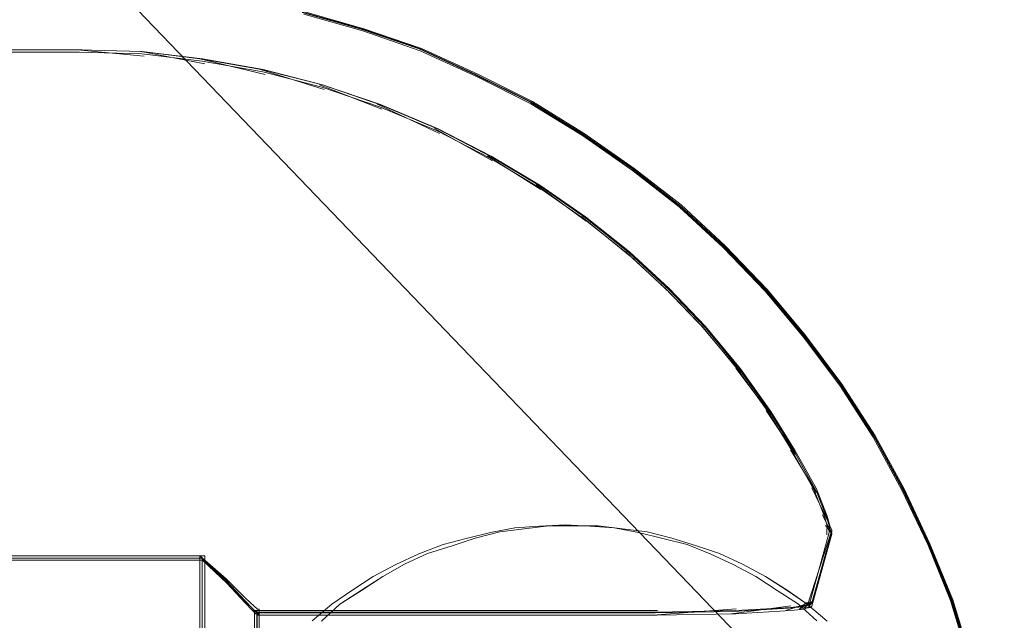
# Model space of a CAD drawing. Header units: millimetres. Extents: x -1290 to 1795, y -4192 to -1311.
# Tile 196 of 256: x 597.82 to 601.32, y -3252.54 to -3250.41. Entities that reach past the tile are written whole.
import ezdxf

# ---------------------------------------------------------------- set-up
doc = ezdxf.new("R2010")
doc.units = ezdxf.units.MM
doc.layers.add('Aparatura', color=7, linetype='Continuous', lineweight=13)

msp = doc.modelspace()

# ---------------------------------------------------------------- linework, layer by layer
at = {"layer": 'Aparatura', "lineweight": 13}
for points in [[(598.156, -3250.2895), (601.315, -3253.5803), (601.315, -3253.5803), (601.3096, -3253.3479), (601.288, -3253.1264), (601.2502, -3252.9048), (601.1962, -3252.6887), (601.1314, -3252.4779), (601.0504, -3252.278), (600.9586, -3252.0835), (600.856, -3251.8944), (600.7372, -3251.7106), (600.6076, -3251.5377), (600.4726, -3251.3756), (600.3214, -3251.2189), (600.1648, -3251.073), (599.9974, -3250.9433), (599.8192, -3250.819), (599.6356, -3250.7056), (599.4412, -3250.6083), (599.2414, -3250.5164), (599.0362, -3250.4462), (598.8256, -3250.3867)], [(598.8243, -3250.3885), (599.0345, -3250.4476), (599.2393, -3250.5175), (599.4388, -3250.609), (599.6328, -3250.7057), (599.8161, -3250.8187), (599.9939, -3250.9423), (600.161, -3251.0714), (600.3173, -3251.2166), (600.4682, -3251.3725), (600.603, -3251.5338), (600.7323, -3251.7059), (600.8509, -3251.8887), (600.9533, -3252.0769), (601.045, -3252.2705), (601.1258, -3252.4695), (601.1905, -3252.6792)], [(598.8303, -3250.3947), (599.0397, -3250.4539), (599.2439, -3250.5238), (599.4426, -3250.6151), (599.636, -3250.7119), (599.8186, -3250.8248), (599.9959, -3250.9484), (600.1624, -3251.0774), (600.3181, -3251.2226), (600.4685, -3251.3784), (600.6028, -3251.5397), (600.7317, -3251.7117), (600.8499, -3251.8945), (600.952, -3252.0826), (601.0433, -3252.2761), (601.1239, -3252.475), (601.1883, -3252.6846)], [(601.1966, -3252.6824), (601.132, -3252.4722), (601.0513, -3252.2728), (600.9598, -3252.0788), (600.8576, -3251.8902), (600.7392, -3251.7069), (600.6101, -3251.5344), (600.4755, -3251.3728), (600.3249, -3251.2165), (600.1688, -3251.071), (600.002, -3250.9416), (599.8244, -3250.8176), (599.6414, -3250.7045), (599.4477, -3250.6075), (599.2486, -3250.5158), (599.0441, -3250.4458), (598.8343, -3250.3865)], [(595.7763, -3250.5208), (598.0348, -3250.5208), (598.2558, -3250.5262), (598.4714, -3250.5532), (598.687, -3250.5909), (598.8972, -3250.6448), (599.1021, -3250.7149), (599.3069, -3250.8011), (599.4956, -3250.8982), (599.668, -3251.0006), (599.8298, -3251.1138), (599.9861, -3251.2378), (600.1262, -3251.3671), (600.2556, -3251.5019), (600.3796, -3251.6528), (600.4874, -3251.8038), (600.5736, -3251.9439), (600.6491, -3252.0787), (600.6868, -3252.1757), (600.6976, -3252.2135), (600.703, -3252.2242), (600.703, -3252.2296), (600.6329, -3252.483), (600.6329, -3252.483), (600.6275, -3252.4884), (600.6221, -3252.4884), (600.6167, -3252.4884), (600.606, -3252.4938), (600.5574, -3252.4991), (600.3634, -3252.5099), (600.0831, -3252.5153), (599.9807, -3252.5153), (599.005, -3252.5153), (598.784, -3252.5153), (598.714, -3252.5153), (598.6816, -3252.5153), (598.6708, -3252.5153), (598.6655, -3252.5153), (598.6655, -3254.6284)], [(597.4419, -3252.3314), (598.466, -3252.3314), (598.4714, -3252.3314), (598.4714, -3252.3314), (598.5577, -3252.4127), (598.6223, -3252.4832), (598.6493, -3252.5103), (598.6601, -3252.5212), (598.6655, -3252.5212), (598.6655, -3252.5266), (598.6708, -3252.5266), (598.6816, -3252.5266), (598.714, -3252.5266), (598.784, -3252.5266), (599.005, -3252.5266), (599.005, -3252.5266), (599.9807, -3252.5266), (600.0831, -3252.5266), (600.3634, -3252.5212), (600.5574, -3252.5103), (600.606, -3252.5049), (600.6167, -3252.4995), (600.6221, -3252.4995), (600.6275, -3252.4995), (600.6329, -3252.4941), (600.6329, -3252.4941), (600.703, -3252.2393), (600.703, -3252.2339), (600.6976, -3252.223), (600.6868, -3252.1851), (600.6491, -3252.0875), (600.5736, -3251.952), (600.4874, -3251.811), (600.3796, -3251.6592), (600.2556, -3251.5075), (600.1262, -3251.3719), (599.9861, -3251.2418), (599.8298, -3251.1171), (599.668, -3251.0033), (599.4956, -3250.9003), (599.3069, -3250.8027), (599.1021, -3250.716), (598.8972, -3250.6455), (598.687, -3250.5913), (598.4714, -3250.5534), (598.2558, -3250.5263), (598.0348, -3250.5208), (595.7763, -3250.5208)], [(597.4447, -3252.3248), (598.4652, -3252.3248), (598.4706, -3252.3248), (598.4706, -3252.3248), (598.5565, -3252.4054), (598.621, -3252.4753), (598.6479, -3252.5022), (598.6586, -3252.5129), (598.664, -3252.5129), (598.664, -3252.5183), (598.6693, -3252.5183), (598.6801, -3252.5183), (598.7123, -3252.5183), (598.7821, -3252.5183), (599.0024, -3252.5183), (599.0024, -3252.5183), (599.9746, -3252.5183), (600.0767, -3252.5183), (600.356, -3252.5129), (600.5494, -3252.5022), (600.5977, -3252.4968), (600.6084, -3252.4914), (600.6138, -3252.4914), (600.6192, -3252.4914), (600.6246, -3252.4861), (600.6246, -3252.4861), (600.6944, -3252.2334), (600.6944, -3252.228), (600.689, -3252.2173), (600.6783, -3252.1796), (600.6407, -3252.0828), (600.5655, -3251.9484), (600.4795, -3251.8087), (600.3721, -3251.6581), (600.2485, -3251.5076), (600.1196, -3251.3732), (599.98, -3251.2441), (599.8242, -3251.1205), (599.6631, -3251.0076), (599.4912, -3250.9054), (599.3032, -3250.8087), (599.0991, -3250.7227), (598.8949, -3250.6528), (598.6855, -3250.599), (598.4706, -3250.5614), (598.2557, -3250.5345), (598.0355, -3250.5291), (595.7849, -3250.5291)], [(600.6506, -3252.5468), (600.5857, -3252.4873), (600.51, -3252.4385), (600.4342, -3252.3898), (600.3531, -3252.3465), (600.272, -3252.3086), (600.1908, -3252.2761), (600.1043, -3252.2545), (600.0177, -3252.2328), (599.9312, -3252.2166), (599.8446, -3252.2112), (599.7581, -3252.2058), (599.6661, -3252.2112), (599.5796, -3252.2166), (599.493, -3252.2328), (599.4065, -3252.2545), (599.3253, -3252.2761), (599.2388, -3252.3086), (599.1576, -3252.3465), (599.0765, -3252.3898), (599.0008, -3252.4385), (598.9305, -3252.4873), (598.8601, -3252.5468)], [(600.6506, -3252.5468), (600.5857, -3252.4872), (600.51, -3252.4385), (600.4342, -3252.3898), (600.3531, -3252.3465), (600.272, -3252.3086), (600.1908, -3252.2761), (600.1043, -3252.2545), (600.0177, -3252.2328), (599.9312, -3252.2166), (599.8446, -3252.2112), (599.7581, -3252.2058), (599.6661, -3252.2112), (599.5796, -3252.2166), (599.493, -3252.2328), (599.4065, -3252.2545), (599.3253, -3252.2761), (599.2388, -3252.3086), (599.1576, -3252.3465), (599.0765, -3252.3898), (599.0008, -3252.4385), (598.9305, -3252.4872), (598.8601, -3252.5468)], [(598.8601, -3252.5468), (598.9305, -3252.4872), (599.0008, -3252.4385), (599.0765, -3252.3898), (599.0765, -3252.3898), (599.1576, -3252.3465), (599.2388, -3252.3086), (599.3253, -3252.2761), (599.4065, -3252.2545), (599.493, -3252.2328), (599.5796, -3252.2166), (599.6661, -3252.2112), (599.7581, -3252.2058), (599.8446, -3252.2112), (599.9312, -3252.2166), (600.0177, -3252.2328), (600.1043, -3252.2545), (600.1908, -3252.2761), (600.272, -3252.3086), (600.3531, -3252.3465), (600.4342, -3252.3898), (600.51, -3252.4385), (600.5857, -3252.4872), (600.6506, -3252.5468)], [(600.6862, -3252.5474), (600.6154, -3252.4874), (600.5445, -3252.4384), (600.4682, -3252.3893), (600.3865, -3252.3457), (600.3047, -3252.3075), (600.2229, -3252.2802), (600.1357, -3252.253), (600.0485, -3252.2312), (599.9613, -3252.2203), (599.8741, -3252.2094), (599.7869, -3252.2094), (599.6997, -3252.2094), (599.6125, -3252.2203), (599.5253, -3252.2312), (599.4381, -3252.253), (599.3563, -3252.2802), (599.2691, -3252.3075), (599.1873, -3252.3457), (599.111, -3252.3893), (599.0347, -3252.4384), (598.9584, -3252.4874), (598.893, -3252.5474)], [(600.6862, -3252.5474), (600.6154, -3252.4874), (600.5445, -3252.4383), (600.4682, -3252.3893), (600.3865, -3252.3457), (600.3047, -3252.3075), (600.2229, -3252.2802), (600.1357, -3252.253), (600.0485, -3252.2312), (599.9613, -3252.2203), (599.8741, -3252.2094), (599.7869, -3252.2094), (599.6997, -3252.2094), (599.6125, -3252.2203), (599.5253, -3252.2312), (599.4381, -3252.253), (599.3563, -3252.2802), (599.2691, -3252.3075), (599.1873, -3252.3457), (599.111, -3252.3893), (599.0347, -3252.4383), (598.9584, -3252.4874), (598.893, -3252.5474)], [(598.893, -3252.5474), (598.9584, -3252.4874), (599.0347, -3252.4383), (599.111, -3252.3893), (599.111, -3252.3893), (599.1873, -3252.3457), (599.2691, -3252.3075), (599.3563, -3252.2802), (599.4381, -3252.253), (599.5253, -3252.2312), (599.6125, -3252.2203), (599.6997, -3252.2094), (599.7869, -3252.2094), (599.8741, -3252.2094), (599.9613, -3252.2203), (600.0485, -3252.2312), (600.1357, -3252.253), (600.2229, -3252.2802), (600.3047, -3252.3075), (600.3865, -3252.3457), (600.4682, -3252.3893), (600.5445, -3252.4383), (600.6154, -3252.4874), (600.6862, -3252.5474)]]:
    msp.add_lwpolyline(points, dxfattribs=at)
for points in [[(595.7763, -3250.5208), (598.0442, -3250.5208), (595.7763, -3250.5208)], [(598.027, -3250.5208), (598.2642, -3250.5431), (598.027, -3250.5208)], [(598.247, -3250.5259), (598.4792, -3250.5701), (598.247, -3250.5259)], [(598.462, -3250.5528), (598.6938, -3250.6078), (598.462, -3250.5528)], [(598.677, -3250.5905), (598.9034, -3250.6613), (598.677, -3250.5905)], [(598.8862, -3250.6444), (599.1077, -3250.7314), (598.8862, -3250.6444)], [(599.0905, -3250.7141), (599.3116, -3250.8172), (599.0905, -3250.7141)], [(599.2944, -3250.8003), (599.4997, -3250.9142), (599.2944, -3250.8003)], [(599.4825, -3250.897), (599.6717, -3251.0163), (599.4825, -3250.897)], [(599.6545, -3250.999), (599.8326, -3251.1291), (599.6545, -3250.999)], [(599.8154, -3251.1118), (599.9885, -3251.2527), (599.8154, -3251.1118)], [(599.9713, -3251.2358), (600.1282, -3251.3816), (599.9713, -3251.2358)], [(600.111, -3251.3647), (600.2569, -3251.516), (600.111, -3251.3647)], [(600.24, -3251.4991), (600.3805, -3251.6665), (600.24, -3251.4991)], [(600.3633, -3251.6496), (600.488, -3251.817), (600.3633, -3251.6496)], [(600.4708, -3251.8002), (600.574, -3251.9568), (600.4708, -3251.8002)], [(600.5568, -3251.9399), (600.6492, -3252.0912), (600.5568, -3251.9399)], [(600.632, -3252.0743), (600.6869, -3252.1882), (600.632, -3252.0743)], [(600.6697, -3252.1709), (600.6976, -3252.2255), (600.6697, -3252.1709)], [(600.6804, -3252.2086), (600.703, -3252.2363), (600.6804, -3252.2086)], [(600.6858, -3252.2194), (600.6858, -3252.2417), (600.6858, -3252.2194)], [(600.6159, -3252.4946), (600.703, -3252.2248), (600.6159, -3252.4946)], [(598.4792, -3252.3161), (598.4737, -3252.3161), (597.4361, -3252.3161), (598.4792, -3252.3161)], [(597.4361, -3252.3161), (597.4361, -3254.8273), (598.4737, -3254.8273), (598.4792, -3254.8273), (598.4792, -3252.3161), (598.4737, -3252.3161), (597.4361, -3252.3161)], [(597.4443, -3252.3243), (597.4443, -3254.819), (598.4652, -3254.819), (598.4706, -3254.819), (598.4706, -3252.3243), (598.4652, -3252.3243), (597.4443, -3252.3243)], [(598.462, -3252.3161), (598.462, -3254.8273), (598.462, -3252.3161)], [(598.462, -3252.3161), (598.462, -3252.3161), (598.5555, -3252.4038), (598.6256, -3252.4798), (598.6548, -3252.509), (598.6665, -3252.5207), (598.6723, -3252.5207), (598.6723, -3252.5266), (598.462, -3252.3161)], [(598.462, -3252.3161), (598.462, -3254.8273), (598.462, -3254.8219), (598.5555, -3254.7407), (598.6256, -3254.6703), (598.6548, -3254.6487), (598.6665, -3254.6379), (598.6723, -3254.6324), (598.6723, -3254.6324), (598.6723, -3252.5109), (598.6723, -3252.5055), (598.6665, -3252.5055), (598.6548, -3252.4947), (598.6256, -3252.4676), (598.5555, -3252.3972), (598.462, -3252.3161), (598.462, -3252.3161)], [(598.4702, -3252.3243), (598.4702, -3254.819), (598.4702, -3254.8136), (598.5564, -3254.733), (598.621, -3254.6631), (598.6479, -3254.6416), (598.6587, -3254.6308), (598.6641, -3254.6255), (598.6641, -3254.6255), (598.6641, -3252.5179), (598.6641, -3252.5125), (598.6587, -3252.5125), (598.6479, -3252.5017), (598.621, -3252.4749), (598.5564, -3252.405), (598.4702, -3252.3243), (598.4702, -3252.3243)], [(600.5579, -3252.4935), (600.3472, -3252.5212), (600.5579, -3252.4935)], [(600.6062, -3252.4881), (600.5407, -3252.5104), (600.6062, -3252.4881)], [(600.6224, -3252.4828), (600.6112, -3252.4828), (600.589, -3252.5054), (600.6224, -3252.4828)], [(600.6331, -3252.4774), (600.6191, -3252.5), (600.6052, -3252.5), (600.6331, -3252.4774)], [(599.9831, -3252.5097), (598.9983, -3252.5097), (598.7752, -3252.5097), (598.7044, -3252.5097), (598.6718, -3252.5097), (598.6609, -3252.5097), (598.6555, -3252.5097), (599.9831, -3252.5097)], [(598.6555, -3252.5097), (598.6555, -3254.634), (598.6555, -3252.5097)], [(600.0852, -3252.5097), (599.9659, -3252.5097), (600.0852, -3252.5097)], [(600.3644, -3252.5043), (600.068, -3252.5266), (600.3644, -3252.5043)]]:
    msp.add_lwpolyline(points, close=True, dxfattribs=at)

doc.saveas('drawing.dxf')
